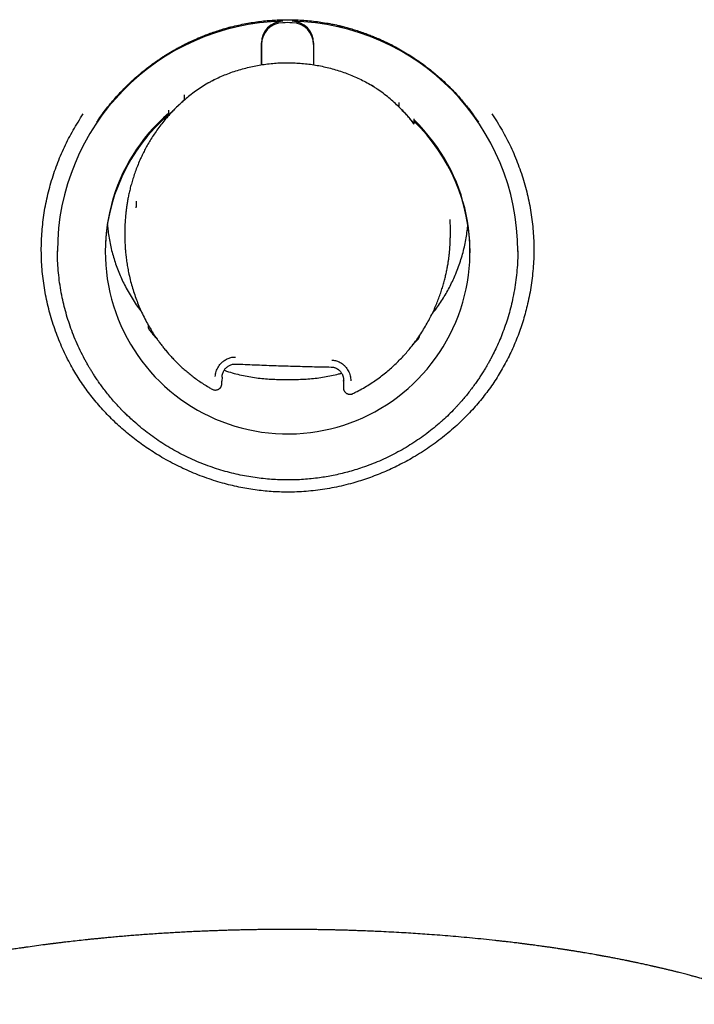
# Model space of a CAD drawing. Header units: millimetres. Extents: x 8 to 599, y 12 to 472.
# Tile 35 of 46: x 307 to 322, y 419 to 442. Entities that reach past the tile are written whole.
import ezdxf

# ---------------------------------------------------------------- set-up
doc = ezdxf.new("R2010")
doc.units = ezdxf.units.MM

msp = doc.modelspace()

# ---------------------------------------------------------------- linework, layer by layer
at = {"color": 7, "linetype": 'Continuous', "lineweight": 30}
for p, q in [((312.398, 440.99), (312.398, 441.492)), ((312.398, 441.459), (312.398, 440.99)), ((313.598, 441.492), (313.598, 440.991)), ((313.598, 441.492), (313.598, 441.46)), ((311.298, 440.643), (311.246, 440.612)), ((314.983, 440.485), (314.933, 440.519)), ((310.628, 440.185), (310.628, 440.301)), ((310.628, 440.185), (310.63, 440.183)), ((315.57, 440.016), (315.57, 440.121)), ((310.263, 439.829), (310.263, 439.948)), ((315.57, 440.016), (315.569, 440.014)), ((315.915, 439.624), (315.908, 439.634)), ((315.911, 439.636), (315.909, 439.633)), ((315.911, 439.636), (315.911, 439.743)), ((309.25, 437.145), (309.25, 437.042)), ((316.749, 437.162), (316.749, 437.186)), ((316.75, 437.072), (316.75, 437.162)), ((309.787, 434.998), (309.787, 434.98)), ((311.801, 434.103), (311.801, 434.103)), ((314.004, 434.033), (314.004, 434.034)), ((311.492, 433.798), (311.489, 433.708)), ((312.832, 433.748), (313.168, 433.748)), ((314.287, 433.772), (314.285, 433.714)), ((314.285, 433.714), (314.286, 433.703)), ((314.285, 433.714), (314.285, 433.714)), ((314.285, 433.709), (314.285, 433.558)), ((314.29, 433.71), (314.289, 433.723)), ((314.29, 433.71), (314.29, 433.726))]:
    msp.add_line(p, q, dxfattribs=at)
for centre, radius, start, end in [((312.999, 436.694), 5.299, 91.2061, 179.9942), ((312.898, 441.492), 0.5, 91.2063, 179.9898), ((312.898, 441.459), 0.5, 91.2063, 179.9898), ((313, 436.658), 5.302, 88.83, 91.2166), ((313.001, 436.694), 5.299, 0.0142, 88.8405), ((313.098, 441.492), 0.5, 0.0102, 88.8403), ((313.098, 441.459), 0.5, 0.0102, 88.8403), ((313, 436.694), 4.199, 130.6961, 46.1105), ((312.998, 436.662), 4.198, 130.6655, 180.0018), ((313.002, 436.662), 4.198, 0.0061, 46.1162)]:
    msp.add_arc(centre, radius, start, end, dxfattribs=at)
for points, knots in [([(308.603, 439.669), (308.636, 439.716), (308.701, 439.812), (308.806, 439.953), (308.918, 440.093), (309.031, 440.225), (309.146, 440.351), (309.23, 440.438), (309.285, 440.493), (309.308, 440.516), (309.332, 440.539), (309.356, 440.562), (309.38, 440.585), (309.405, 440.607), (309.429, 440.63), (309.477, 440.673), (309.549, 440.737), (309.648, 440.821), (309.753, 440.905), (309.864, 440.99), (309.964, 441.061), (310.049, 441.12), (310.12, 441.167), (310.192, 441.213), (310.267, 441.259), (310.343, 441.305), (310.421, 441.35), (310.524, 441.407), (310.65, 441.472), (310.798, 441.543), (310.941, 441.607), (311.081, 441.664), (311.22, 441.717), (311.359, 441.764), (311.491, 441.806), (311.58, 441.832), (311.628, 441.845), (311.643, 441.849), (311.658, 441.853), (311.672, 441.857), (311.687, 441.86), (311.753, 441.877), (311.87, 441.905), (312.038, 441.94), (312.204, 441.968), (312.367, 441.991), (312.527, 442.008), (312.684, 442.019), (312.837, 442.027), (312.995, 442.029), (313.158, 442.027), (313.331, 442.019), (313.507, 442.005), (313.68, 441.985), (313.849, 441.96), (314.007, 441.931), (314.117, 441.908), (314.179, 441.894), (314.198, 441.889), (314.217, 441.884), (314.237, 441.88), (314.256, 441.875), (314.307, 441.862), (314.391, 441.84), (314.511, 441.806), (314.636, 441.766), (314.767, 441.721), (314.89, 441.675), (315.005, 441.629), (315.111, 441.584), (315.192, 441.547), (315.25, 441.52), (315.282, 441.505), (315.315, 441.489), (315.348, 441.473), (315.381, 441.456), (315.414, 441.439), (315.447, 441.422), (315.523, 441.381), (315.64, 441.316), (315.796, 441.222), (315.948, 441.123), (316.091, 441.023), (316.225, 440.923), (316.32, 440.847), (316.382, 440.795), (316.414, 440.768), (316.446, 440.741), (316.478, 440.714), (316.51, 440.686), (316.571, 440.631), (316.66, 440.548), (316.773, 440.435), (316.881, 440.323), (316.982, 440.211), (317.076, 440.1), (317.164, 439.99), (317.247, 439.882), (317.324, 439.776), (317.373, 439.704), (317.397, 439.669)], [0, 0, 0, 0, 0.016439, 0.033222, 0.050351, 0.067828, 0.083497, 0.099439, 0.102603, 0.105777, 0.108962, 0.112158, 0.115364, 0.118581, 0.121808, 0.125046, 0.137115, 0.149654, 0.162664, 0.176145, 0.190097, 0.198134, 0.20632, 0.214654, 0.223137, 0.231769, 0.240549, 0.249478, 0.26597, 0.281829, 0.297055, 0.311649, 0.325611, 0.34024, 0.354107, 0.36568, 0.367152, 0.368613, 0.370065, 0.371507, 0.372938, 0.37436, 0.391208, 0.407684, 0.423792, 0.439534, 0.454916, 0.469943, 0.484618, 0.498948, 0.514965, 0.531426, 0.548336, 0.565701, 0.581365, 0.59739, 0.611794, 0.613702, 0.615614, 0.617531, 0.619453, 0.62138, 0.623311, 0.634574, 0.646528, 0.659175, 0.672514, 0.686547, 0.697279, 0.708384, 0.719863, 0.723317, 0.726803, 0.730321, 0.733872, 0.737456, 0.741071, 0.74472, 0.7484, 0.765993, 0.783589, 0.801188, 0.8188, 0.834304, 0.8498, 0.853857, 0.857914, 0.86197, 0.866026, 0.870082, 0.874137, 0.889932, 0.905295, 0.920229, 0.934733, 0.94881, 0.962221, 0.975221, 0.987814, 1, 1, 1, 1]), ([(311.298, 440.643), (311.345, 440.666), (311.44, 440.711), (311.585, 440.771), (311.732, 440.826), (311.882, 440.875), (312.035, 440.917), (312.189, 440.954), (312.344, 440.984), (312.501, 441.007), (312.657, 441.024), (312.815, 441.035), (312.973, 441.039), (313.079, 441.037), (313.132, 441.036)], [0, 0, 0, 0, 0.0832559, 0.1663425, 0.249412, 0.3326167, 0.4161083, 0.5000368, 0.5834764, 0.6666749, 0.7497794, 0.8329371, 0.9162953, 1, 1, 1, 1]), ([(313.132, 441.036), (313.185, 441.033), (313.29, 441.028), (313.448, 441.013), (313.604, 440.992), (313.76, 440.964), (313.914, 440.93), (314.067, 440.889), (314.218, 440.843), (314.367, 440.79), (314.513, 440.731), (314.656, 440.667), (314.796, 440.596), (314.887, 440.545), (314.933, 440.519)], [0, 0, 0, 0, 0.08363, 0.166947, 0.2501, 0.333233, 0.416494, 0.50003, 0.583862, 0.667291, 0.750467, 0.833542, 0.916669, 1, 1, 1, 1]), ([(311.186, 440.579), (311.177, 440.574), (311.121, 440.542), (311.019, 440.478), (310.882, 440.385), (310.753, 440.288), (310.672, 440.22), (310.633, 440.187)], [0, 0, 0, 0, 0.043454, 0.286721, 0.530572, 0.774009, 1, 1, 1, 1]), ([(311.186, 440.579), (311.198, 440.587), (311.235, 440.609), (311.273, 440.629), (311.298, 440.643)], [0, 0, 0, 0, 0.347349, 1, 1, 1, 1]), ([(314.933, 440.519), (314.959, 440.502), (314.994, 440.48), (315.029, 440.455), (315.038, 440.449)], [0, 0, 0, 0, 0.72976, 1, 1, 1, 1]), ([(315.566, 440.018), (315.529, 440.054), (315.452, 440.127), (315.33, 440.233), (315.2, 440.335), (315.102, 440.406), (315.047, 440.443), (315.038, 440.449)], [0, 0, 0, 0, 0.225088, 0.467379, 0.710083, 0.952205, 1, 1, 1, 1]), ([(310.263, 439.829), (310.295, 439.864), (310.359, 439.934), (310.454, 440.028), (310.544, 440.111), (310.6, 440.16), (310.628, 440.185)], [0, 0, 0, 0, 0.2805, 0.560712, 0.780552, 1, 1, 1, 1]), ([(310.63, 440.183), (310.594, 440.152), (310.522, 440.089), (310.426, 439.997), (310.34, 439.909), (310.29, 439.854), (310.265, 439.826)], [0, 0, 0, 0, 0.279931, 0.560013, 0.780065, 1, 1, 1, 1]), ([(310.633, 440.187), (310.633, 440.187), (310.63, 440.187), (310.63, 440.185), (310.63, 440.183)], [0, 0, 0, 0, 0.081048, 1, 1, 1, 1]), ([(313, 431.155), (312.937, 431.155), (312.812, 431.157), (312.624, 431.167), (312.437, 431.183), (312.249, 431.206), (312.061, 431.235), (311.874, 431.272), (311.687, 431.314), (311.493, 431.365), (311.293, 431.425), (311.088, 431.495), (310.886, 431.572), (310.686, 431.656), (310.49, 431.749), (310.296, 431.848), (310.114, 431.95), (309.943, 432.054), (309.783, 432.158), (309.627, 432.266), (309.476, 432.379), (309.329, 432.497), (309.186, 432.619), (309.047, 432.745), (308.911, 432.877), (308.779, 433.014), (308.652, 433.156), (308.53, 433.301), (308.415, 433.449), (308.305, 433.601), (308.201, 433.756), (308.103, 433.914), (308.005, 434.084), (307.91, 434.266), (307.817, 434.461), (307.733, 434.658), (307.656, 434.859), (307.587, 435.063), (307.526, 435.271), (307.473, 435.481), (307.427, 435.695), (307.39, 435.91), (307.362, 436.125), (307.342, 436.341), (307.331, 436.557), (307.328, 436.773), (307.334, 436.99), (307.349, 437.207), (307.372, 437.423), (307.403, 437.638), (307.444, 437.852), (307.493, 438.065), (307.55, 438.277), (307.616, 438.487), (307.69, 438.694), (307.771, 438.898), (307.86, 439.098), (307.957, 439.294), (308.062, 439.486), (308.174, 439.675), (308.255, 439.797), (308.295, 439.858)], [0, 0, 0, 0, 0.015373, 0.030759, 0.046178, 0.061649, 0.077189, 0.092818, 0.108553, 0.124412, 0.142202, 0.159977, 0.177759, 0.195573, 0.213442, 0.23139, 0.249438, 0.265256, 0.280997, 0.296676, 0.312308, 0.32791, 0.343497, 0.359084, 0.374689, 0.39062, 0.406423, 0.422115, 0.437715, 0.45324, 0.46871, 0.484142, 0.499557, 0.517454, 0.535281, 0.553065, 0.570835, 0.588617, 0.606439, 0.624328, 0.642399, 0.660346, 0.678197, 0.695981, 0.713726, 0.731463, 0.749221, 0.767075, 0.784887, 0.802685, 0.820499, 0.83836, 0.856296, 0.874337, 0.892385, 0.910354, 0.928271, 0.946165, 0.964066, 0.982001, 1, 1, 1, 1]), ([(317.705, 439.858), (317.745, 439.797), (317.826, 439.675), (317.938, 439.487), (318.042, 439.295), (318.139, 439.1), (318.228, 438.9), (318.31, 438.697), (318.383, 438.49), (318.449, 438.281), (318.506, 438.07), (318.555, 437.858), (318.595, 437.645), (318.627, 437.431), (318.65, 437.216), (318.665, 437), (318.672, 436.783), (318.669, 436.568), (318.658, 436.352), (318.638, 436.136), (318.61, 435.92), (318.573, 435.704), (318.53, 435.498), (318.481, 435.303), (318.429, 435.12), (318.371, 434.939), (318.307, 434.761), (318.236, 434.586), (318.16, 434.413), (318.078, 434.244), (317.991, 434.077), (317.898, 433.915), (317.8, 433.757), (317.696, 433.602), (317.586, 433.451), (317.471, 433.303), (317.349, 433.158), (317.222, 433.016), (317.084, 432.872), (316.935, 432.728), (316.775, 432.584), (316.61, 432.447), (316.439, 432.315), (316.263, 432.189), (316.081, 432.069), (315.903, 431.96), (315.728, 431.862), (315.559, 431.774), (315.388, 431.691), (315.214, 431.614), (315.039, 431.543), (314.861, 431.477), (314.682, 431.417), (314.49, 431.36), (314.287, 431.307), (314.073, 431.26), (313.858, 431.222), (313.644, 431.192), (313.429, 431.171), (313.215, 431.157), (313.072, 431.156), (313, 431.155)], [0, 0, 0, 0, 0.017974, 0.035881, 0.053751, 0.071612, 0.089492, 0.10742, 0.125424, 0.143378, 0.161231, 0.179011, 0.196748, 0.214471, 0.232209, 0.249991, 0.267687, 0.285391, 0.303132, 0.320942, 0.338847, 0.356879, 0.375064, 0.390855, 0.40657, 0.422229, 0.437849, 0.453449, 0.469048, 0.484665, 0.500317, 0.515724, 0.53115, 0.546616, 0.56214, 0.57774, 0.593435, 0.609244, 0.625182, 0.643018, 0.660836, 0.67866, 0.696513, 0.714419, 0.7324, 0.750481, 0.766288, 0.782016, 0.797679, 0.813292, 0.828872, 0.844434, 0.859993, 0.875566, 0.893687, 0.911649, 0.929477, 0.947199, 0.964841, 0.982432, 1, 1, 1, 1]), ([(315.566, 440.018), (315.566, 440.018), (315.569, 440.018), (315.569, 440.016), (315.569, 440.014)], [0, 0, 0, 0, 0.063917, 1, 1, 1, 1]), ([(315.765, 439.807), (315.729, 439.847), (315.666, 439.917), (315.598, 439.985), (315.569, 440.014)], [0, 0, 0, 0, 0.55998, 1, 1, 1, 1]), ([(315.911, 439.636), (315.881, 439.673), (315.822, 439.747), (315.734, 439.847), (315.65, 439.937), (315.597, 439.989), (315.57, 440.016)], [0, 0, 0, 0, 0.2805, 0.560712, 0.780552, 1, 1, 1, 1]), ([(310.264, 439.825), (310.242, 439.801), (310.187, 439.739), (310.103, 439.636), (310.013, 439.518), (309.93, 439.399), (309.854, 439.281), (309.786, 439.166), (309.723, 439.053), (309.666, 438.942), (309.61, 438.823), (309.556, 438.696), (309.504, 438.562), (309.459, 438.432), (309.42, 438.308), (309.386, 438.188), (309.358, 438.074), (309.335, 437.967), (309.315, 437.866), (309.3, 437.771), (309.287, 437.683), (309.277, 437.602), (309.269, 437.528), (309.264, 437.46), (309.26, 437.401), (309.257, 437.35), (309.255, 437.307), (309.253, 437.269), (309.252, 437.232), (309.251, 437.199), (309.25, 437.169), (309.25, 437.153), (309.25, 437.146)], [0, 0, 0, 0, 0.032687, 0.084812, 0.135683, 0.185165, 0.233145, 0.27872, 0.322728, 0.365247, 0.406328, 0.457601, 0.506591, 0.55335, 0.59791, 0.640258, 0.680282, 0.717883, 0.752999, 0.785671, 0.815957, 0.843879, 0.869452, 0.892689, 0.913595, 0.929979, 0.944628, 0.957701, 0.969216, 0.982163, 0.992398, 1, 1, 1, 1]), ([(315.909, 439.633), (315.883, 439.666), (315.836, 439.725), (315.787, 439.782), (315.765, 439.807)], [0, 0, 0, 0, 0.56024, 1, 1, 1, 1]), ([(309.516, 437.851), (309.515, 437.843), (309.514, 437.825), (309.513, 437.801), (309.511, 437.775), (309.51, 437.751), (309.51, 437.729), (309.509, 437.71), (309.509, 437.7), (309.509, 437.695)], [0, 0, 0, 0, 0.1026125, 0.234233, 0.3729167, 0.5187255, 0.6717473, 0.8321094, 1, 1, 1, 1]), ([(316.75, 437.162), (316.75, 437.178), (316.75, 437.212), (316.749, 437.267), (316.746, 437.33), (316.744, 437.386), (316.741, 437.421), (316.74, 437.433)], [0, 0, 0, 0, 0.175672, 0.379612, 0.61186, 0.872489, 1, 1, 1, 1]), ([(308.851, 437.308), (308.855, 437.26), (308.865, 437.158), (308.889, 437.002), (308.92, 436.84), (308.958, 436.68), (309.002, 436.523), (309.053, 436.369), (309.11, 436.218), (309.174, 436.07), (309.245, 435.92), (309.326, 435.769), (309.416, 435.616), (309.514, 435.469), (309.587, 435.366), (309.629, 435.312), (309.635, 435.305)], [0, 0, 0, 0, 0.065759, 0.142032, 0.217873, 0.293282, 0.368258, 0.442802, 0.516914, 0.590593, 0.66384, 0.745362, 0.826342, 0.90678, 0.986677, 1, 1, 1, 1]), ([(316.322, 435.25), (316.349, 435.284), (316.41, 435.361), (316.498, 435.486), (316.587, 435.622), (316.668, 435.759), (316.743, 435.898), (316.812, 436.039), (316.877, 436.187), (316.938, 436.344), (316.993, 436.508), (317.041, 436.673), (317.08, 436.839), (317.112, 437.004), (317.135, 437.16), (317.145, 437.261), (317.149, 437.307)], [0, 0, 0, 0, 0.057602, 0.130404, 0.202686, 0.273172, 0.343156, 0.412639, 0.481621, 0.559398, 0.636528, 0.71301, 0.788845, 0.864032, 0.93857, 1, 1, 1, 1]), ([(309.25, 437.042), (309.25, 437.037), (309.25, 437.026), (309.251, 437.003), (309.252, 436.971), (309.253, 436.931), (309.255, 436.882), (309.258, 436.83), (309.261, 436.776), (309.265, 436.721), (309.27, 436.664), (309.279, 436.581), (309.292, 436.472), (309.313, 436.34), (309.34, 436.198), (309.374, 436.047), (309.417, 435.888), (309.465, 435.734), (309.518, 435.584), (309.575, 435.438), (309.64, 435.292), (309.712, 435.144), (309.791, 434.997), (309.861, 434.881), (309.917, 434.793), (309.96, 434.728), (310.007, 434.66), (310.059, 434.588), (310.116, 434.514), (310.177, 434.437), (310.244, 434.358), (310.317, 434.276), (310.397, 434.192), (310.483, 434.105), (310.572, 434.022), (310.663, 433.942), (310.755, 433.866), (310.852, 433.791), (310.956, 433.715), (311.067, 433.642), (311.17, 433.578), (311.237, 433.54), (311.263, 433.525)], [0, 0, 0, 0, 0.004005, 0.009437, 0.01715, 0.026751, 0.038277, 0.051751, 0.063716, 0.076887, 0.090466, 0.103979, 0.13587, 0.16734, 0.19836, 0.237926, 0.276633, 0.31458, 0.351901, 0.388724, 0.425104, 0.465239, 0.504563, 0.542981, 0.560816, 0.578706, 0.597992, 0.618897, 0.641425, 0.664265, 0.688578, 0.714379, 0.741682, 0.7705, 0.800716, 0.827696, 0.855692, 0.884728, 0.914836, 0.946055, 0.978437, 1, 1, 1, 1]), ([(314.5, 433.423), (314.534, 433.44), (314.617, 433.479), (314.744, 433.549), (314.881, 433.631), (315.011, 433.718), (315.135, 433.807), (315.253, 433.899), (315.365, 433.993), (315.471, 434.09), (315.571, 434.188), (315.666, 434.287), (315.756, 434.388), (315.85, 434.501), (315.947, 434.627), (316.044, 434.765), (316.132, 434.903), (316.213, 435.039), (316.284, 435.173), (316.349, 435.304), (316.407, 435.432), (316.458, 435.557), (316.504, 435.68), (316.545, 435.8), (316.581, 435.916), (316.612, 436.028), (316.639, 436.136), (316.662, 436.24), (316.681, 436.338), (316.697, 436.43), (316.71, 436.517), (316.721, 436.602), (316.729, 436.685), (316.736, 436.763), (316.741, 436.834), (316.744, 436.896), (316.746, 436.951), (316.746, 436.99), (316.747, 437.015), (316.747, 437.028), (316.747, 437.039), (316.748, 437.048), (316.749, 437.059), (316.75, 437.064), (316.75, 437.067)], [0, 0, 0, 0, 0.025116, 0.060893, 0.096078, 0.13062, 0.16447, 0.197585, 0.22993, 0.261574, 0.292587, 0.323009, 0.352885, 0.382264, 0.420841, 0.458221, 0.494331, 0.529236, 0.562995, 0.595098, 0.626168, 0.656124, 0.684898, 0.71296, 0.739824, 0.76552, 0.790073, 0.813502, 0.835429, 0.856142, 0.875564, 0.893694, 0.912727, 0.930066, 0.945648, 0.95948, 0.971569, 0.981923, 0.984989, 0.987862, 0.990559, 0.992619, 0.994833, 1, 1, 1, 1]), ([(309.336, 432.895), (309.31, 432.92), (309.279, 432.949), (309.244, 432.984), (309.229, 432.999), (309.215, 433.013), (309.2, 433.028), (309.186, 433.043), (309.171, 433.058), (309.124, 433.108), (309.047, 433.19), (308.947, 433.306), (308.855, 433.417), (308.772, 433.523), (308.698, 433.624), (308.631, 433.718), (308.572, 433.805), (308.521, 433.885), (308.475, 433.958), (308.436, 434.023), (308.403, 434.079), (308.377, 434.126), (308.356, 434.163), (308.343, 434.187), (308.336, 434.199), (308.334, 434.203), (308.333, 434.206), (308.331, 434.209), (308.329, 434.212), (308.292, 434.281), (308.224, 434.415), (308.131, 434.617), (308.048, 434.82), (307.975, 435.023), (307.911, 435.226), (307.857, 435.428), (307.808, 435.639), (307.767, 435.859), (307.735, 436.087), (307.714, 436.312), (307.702, 436.519), (307.701, 436.651), (307.701, 436.708)], [0, 0, 0, 0, 0.025384, 0.030196, 0.03503, 0.039886, 0.044763, 0.049661, 0.054581, 0.059523, 0.097916, 0.134064, 0.167966, 0.199622, 0.229033, 0.256198, 0.281118, 0.30336, 0.323445, 0.341373, 0.357145, 0.36924, 0.379665, 0.387457, 0.388381, 0.389284, 0.390164, 0.391022, 0.391858, 0.392672, 0.445813, 0.498095, 0.54952, 0.600089, 0.649806, 0.698673, 0.746691, 0.801644, 0.855452, 0.908118, 0.95965, 1, 1, 1, 1]), ([(318.299, 436.709), (318.299, 436.654), (318.299, 436.524), (318.287, 436.32), (318.266, 436.094), (318.234, 435.865), (318.193, 435.645), (318.146, 435.436), (318.092, 435.238), (318.03, 435.039), (317.962, 434.848), (317.889, 434.664), (317.814, 434.496), (317.759, 434.383), (317.728, 434.322), (317.721, 434.307), (317.713, 434.292), (317.705, 434.277), (317.697, 434.262), (317.689, 434.247), (317.681, 434.232), (317.669, 434.208), (317.649, 434.172), (317.62, 434.119), (317.584, 434.056), (317.54, 433.983), (317.488, 433.899), (317.431, 433.811), (317.37, 433.72), (317.305, 433.628), (317.233, 433.53), (317.156, 433.431), (317.075, 433.332), (317.013, 433.259), (316.968, 433.209), (316.944, 433.182), (316.92, 433.155), (316.895, 433.128), (316.87, 433.101), (316.809, 433.037), (316.713, 432.94), (316.612, 432.844), (316.555, 432.794), (316.543, 432.784)], [0, 0, 0, 0, 0.037239, 0.086981, 0.137819, 0.189758, 0.242803, 0.28822, 0.334422, 0.381414, 0.429195, 0.4719, 0.51522, 0.553851, 0.557672, 0.561496, 0.565326, 0.56916, 0.572998, 0.576842, 0.58069, 0.584542, 0.595149, 0.608688, 0.625159, 0.644563, 0.666899, 0.692167, 0.715658, 0.741219, 0.768848, 0.798547, 0.826393, 0.855842, 0.863819, 0.871907, 0.880104, 0.888412, 0.896829, 0.905356, 0.948376, 0.989633, 1, 1, 1, 1]), ([(309.787, 435.008), (309.787, 435.007), (309.787, 435.003), (309.787, 435), (309.787, 434.998)], [0, 0, 0, 0, 0.2659801, 1, 1, 1, 1]), ([(309.787, 434.98), (309.787, 434.976), (309.787, 434.967), (309.789, 434.954), (309.791, 434.942), (309.795, 434.928), (309.801, 434.914), (309.809, 434.899), (309.815, 434.89), (309.819, 434.886)], [0, 0, 0, 0, 0.141382, 0.281893, 0.412832, 0.533375, 0.690026, 0.845433, 1, 1, 1, 1]), ([(309.819, 434.886), (309.824, 434.879), (309.848, 434.847), (309.893, 434.793), (309.948, 434.728), (309.984, 434.688), (310.001, 434.669)], [0, 0, 0, 0, 0.098658, 0.420329, 0.742022, 1, 1, 1, 1]), ([(315.886, 434.549), (315.896, 434.559), (315.928, 434.591), (315.967, 434.633), (315.995, 434.665), (316.004, 434.674)], [0, 0, 0, 0, 0.255296, 0.785233, 1, 1, 1, 1]), ([(316.004, 434.674), (316.006, 434.677), (316.01, 434.682), (316.017, 434.691), (316.023, 434.701), (316.029, 434.713), (316.035, 434.728), (316.039, 434.745), (316.041, 434.757), (316.041, 434.763)], [0, 0, 0, 0, 0.0931004, 0.1856022, 0.2815246, 0.3901001, 0.5650117, 0.7749621, 1, 1, 1, 1]), ([(311.335, 433.814), (311.337, 433.834), (311.34, 433.874), (311.355, 433.933), (311.377, 433.989), (311.406, 434.042), (311.441, 434.091), (311.478, 434.132), (311.516, 434.165), (311.552, 434.192), (311.59, 434.214), (311.63, 434.233), (311.672, 434.248), (311.716, 434.259), (311.76, 434.264), (311.789, 434.264), (311.804, 434.264)], [0, 0, 0, 0, 0.0845125, 0.1685851, 0.2537017, 0.3371934, 0.4203271, 0.5043552, 0.5675219, 0.6294996, 0.6908443, 0.7521292, 0.8153846, 0.8772859, 0.938571, 1, 1, 1, 1]), ([(314.016, 434.193), (314.031, 434.192), (314.06, 434.191), (314.104, 434.182), (314.146, 434.169), (314.192, 434.15), (314.239, 434.123), (314.286, 434.087), (314.329, 434.045), (314.367, 433.998), (314.398, 433.947), (314.423, 433.893), (314.441, 433.835), (314.452, 433.775), (314.453, 433.735), (314.453, 433.715)], [0, 0, 0, 0, 0.061521, 0.122879, 0.184834, 0.248124, 0.32976, 0.411839, 0.49571, 0.579628, 0.662686, 0.746152, 0.831239, 0.915355, 1, 1, 1, 1]), ([(311.49, 433.8), (311.491, 433.815), (311.494, 433.846), (311.505, 433.89), (311.521, 433.927), (311.538, 433.959), (311.556, 433.985), (311.575, 434.009), (311.599, 434.032), (311.628, 434.054), (311.661, 434.074), (311.696, 434.088), (311.731, 434.098), (311.766, 434.104), (311.789, 434.104), (311.801, 434.103)], [0, 0, 0, 0, 0.096988, 0.191441, 0.28329, 0.350426, 0.416005, 0.480021, 0.54252, 0.62377, 0.702871, 0.77994, 0.855071, 0.928373, 1, 1, 1, 1]), ([(311.801, 434.104), (311.948, 434.097), (312.241, 434.085), (312.682, 434.069), (313.123, 434.055), (313.564, 434.043), (313.857, 434.037), (314.004, 434.034)], [0, 0, 0, 0, 0.199957, 0.399931, 0.599927, 0.799948, 1, 1, 1, 1]), ([(314.004, 434.034), (314.015, 434.033), (314.037, 434.032), (314.069, 434.025), (314.102, 434.014), (314.136, 433.998), (314.169, 433.977), (314.196, 433.953), (314.218, 433.93), (314.236, 433.907), (314.25, 433.884), (314.262, 433.861), (314.271, 433.839), (314.279, 433.815), (314.285, 433.788), (314.289, 433.757), (314.29, 433.735), (314.291, 433.723)], [0, 0, 0, 0, 0.0723295, 0.14073, 0.2054847, 0.2961244, 0.3793496, 0.4553296, 0.5241027, 0.5854887, 0.6393231, 0.6990951, 0.7461313, 0.7963602, 0.8552387, 0.9231029, 1, 1, 1, 1]), ([(311.54, 433.959), (311.573, 433.948), (311.662, 433.917), (311.81, 433.877), (311.981, 433.837), (312.152, 433.804), (312.323, 433.779), (312.494, 433.762), (312.663, 433.751), (312.776, 433.75), (312.832, 433.749)], [0, 0, 0, 0, 0.080725, 0.215472, 0.349079, 0.481544, 0.612869, 0.743053, 0.872097, 1, 1, 1, 1]), ([(313.168, 433.749), (313.225, 433.75), (313.34, 433.751), (313.51, 433.762), (313.679, 433.78), (313.847, 433.804), (314.012, 433.836), (314.144, 433.865), (314.221, 433.887), (314.244, 433.893)], [0, 0, 0, 0, 0.157839, 0.314803, 0.470893, 0.626108, 0.780449, 0.933915, 1, 1, 1, 1]), ([(311.264, 433.524), (311.264, 433.524), (311.263, 433.523), (311.263, 433.525), (311.264, 433.526)], [0, 0, 0, 0, 0.338925, 1, 1, 1, 1]), ([(311.264, 433.524), (311.273, 433.519), (311.291, 433.51), (311.323, 433.504), (311.358, 433.505), (311.387, 433.512), (311.409, 433.523), (311.424, 433.532), (311.439, 433.544), (311.452, 433.558), (311.462, 433.572), (311.471, 433.587), (311.477, 433.601), (311.482, 433.617), (311.485, 433.633), (311.487, 433.65), (311.487, 433.661), (311.488, 433.667), (311.488, 433.676), (311.488, 433.686), (311.489, 433.697), (311.489, 433.704), (311.489, 433.708)], [0, 0, 0, 0, 0.077705, 0.162868, 0.254307, 0.34949, 0.397753, 0.446677, 0.496578, 0.546219, 0.593833, 0.638305, 0.679257, 0.7168, 0.780408, 0.826399, 0.857445, 0.885566, 0.914015, 0.942767, 0.97154, 1, 1, 1, 1]), ([(314.285, 433.558), (314.285, 433.554), (314.285, 433.546), (314.287, 433.532), (314.29, 433.515), (314.297, 433.497), (314.306, 433.478), (314.319, 433.461), (314.334, 433.445), (314.35, 433.432), (314.369, 433.422), (314.388, 433.414), (314.408, 433.409), (314.428, 433.406), (314.448, 433.407), (314.466, 433.41), (314.484, 433.414), (314.494, 433.419), (314.499, 433.421)], [0, 0, 0, 0, 0.040069, 0.086565, 0.142842, 0.208016, 0.278341, 0.348822, 0.418275, 0.487362, 0.556679, 0.626388, 0.695037, 0.761485, 0.825441, 0.886665, 0.944913, 1, 1, 1, 1]), ([(314.5, 433.424), (314.5, 433.422), (314.5, 433.421), (314.499, 433.422), (314.499, 433.422)], [0, 0, 0, 0, 0.757958, 1, 1, 1, 1]), ([(313, 431.435), (312.938, 431.435), (312.814, 431.437), (312.628, 431.447), (312.439, 431.464), (312.249, 431.488), (312.056, 431.519), (311.861, 431.558), (311.664, 431.605), (311.464, 431.661), (311.263, 431.725), (311.061, 431.799), (310.86, 431.882), (310.663, 431.972), (310.471, 432.071), (310.286, 432.175), (310.107, 432.286), (309.935, 432.402), (309.768, 432.525), (309.605, 432.656), (309.461, 432.779), (309.374, 432.862), (309.337, 432.897)], [0, 0, 0, 0, 0.045615, 0.091482, 0.137878, 0.185077, 0.233355, 0.282078, 0.332155, 0.383336, 0.435344, 0.48886, 0.542649, 0.596416, 0.649878, 0.702946, 0.754798, 0.806518, 0.858176, 0.909837, 0.962506, 1, 1, 1, 1]), ([(316.543, 432.785), (316.538, 432.78), (316.483, 432.729), (316.372, 432.636), (316.209, 432.507), (316.038, 432.384), (315.863, 432.267), (315.682, 432.156), (315.496, 432.053), (315.307, 431.958), (315.114, 431.87), (314.918, 431.79), (314.73, 431.722), (314.552, 431.664), (314.384, 431.616), (314.217, 431.575), (314.053, 431.539), (313.891, 431.509), (313.723, 431.483), (313.547, 431.462), (313.364, 431.446), (313.182, 431.437), (313.06, 431.435), (313, 431.435)], [0, 0, 0, 0, 0.0054188, 0.0587539, 0.1130836, 0.1675291, 0.2221841, 0.2771369, 0.3323602, 0.3869006, 0.4416189, 0.4962468, 0.5505146, 0.5960782, 0.641025, 0.6851904, 0.7284096, 0.7706044, 0.8119148, 0.8597019, 0.9067866, 0.9534558, 1, 1, 1, 1]), ([(324.288, 419.367), (324.275, 419.373), (324.249, 419.383), (324.214, 419.397), (324.184, 419.409), (324.161, 419.419), (324.143, 419.425), (324.131, 419.43), (324.123, 419.434), (324.114, 419.437), (324.102, 419.442), (324.088, 419.447), (324.072, 419.454), (324.051, 419.462), (324.025, 419.471), (323.997, 419.482), (323.968, 419.493), (323.942, 419.503), (323.917, 419.512), (323.88, 419.526), (323.829, 419.545), (323.763, 419.569), (323.695, 419.594), (323.638, 419.613), (323.596, 419.628), (323.569, 419.638), (323.545, 419.646), (323.519, 419.655), (323.49, 419.665), (323.456, 419.676), (323.42, 419.688), (323.386, 419.7), (323.355, 419.71), (323.331, 419.718), (323.313, 419.724), (323.301, 419.728), (323.289, 419.732), (323.278, 419.735), (323.267, 419.739), (323.253, 419.743), (323.235, 419.749), (323.212, 419.756), (323.187, 419.764), (323.163, 419.772), (323.139, 419.78), (323.11, 419.789), (323.077, 419.799), (323.043, 419.81), (323.016, 419.818), (322.997, 419.824), (322.983, 419.828), (322.968, 419.833), (322.949, 419.839), (322.924, 419.846), (322.896, 419.855), (322.867, 419.863), (322.84, 419.871), (322.815, 419.879), (322.791, 419.886), (322.768, 419.892), (322.748, 419.898), (322.73, 419.904), (322.714, 419.908), (322.7, 419.912), (322.688, 419.916), (322.675, 419.919), (322.659, 419.924), (322.637, 419.93), (322.609, 419.938), (322.58, 419.947), (322.549, 419.955), (322.512, 419.965), (322.471, 419.977), (322.424, 419.99), (322.381, 420.002), (322.339, 420.013), (322.296, 420.024), (322.25, 420.037), (322.197, 420.051), (322.138, 420.066), (322.076, 420.082), (322.02, 420.096), (321.971, 420.109), (321.931, 420.119), (321.898, 420.127), (321.868, 420.134), (321.837, 420.142), (321.8, 420.151), (321.75, 420.163), (321.685, 420.179), (321.623, 420.193), (321.574, 420.205), (321.54, 420.213), (321.508, 420.22), (321.481, 420.226), (321.459, 420.231), (321.442, 420.235), (321.427, 420.239), (321.41, 420.243), (321.387, 420.248), (321.351, 420.256), (321.305, 420.266), (321.253, 420.278), (321.199, 420.289), (321.146, 420.301), (321.092, 420.313), (321.045, 420.323), (321.004, 420.331), (320.969, 420.339), (320.939, 420.345), (320.914, 420.35), (320.894, 420.354), (320.875, 420.358), (320.857, 420.362), (320.833, 420.367), (320.807, 420.372), (320.772, 420.379), (320.731, 420.387), (320.684, 420.397), (320.637, 420.406), (320.586, 420.416), (320.537, 420.426), (320.488, 420.435), (320.441, 420.444), (320.394, 420.453), (320.35, 420.461), (320.312, 420.468), (320.283, 420.473), (320.261, 420.477), (320.245, 420.48), (320.23, 420.483), (320.211, 420.487), (320.187, 420.491), (320.159, 420.496), (320.129, 420.501), (320.085, 420.509), (320.029, 420.519), (319.96, 420.531), (319.89, 420.543), (319.818, 420.555), (319.742, 420.568), (319.662, 420.581), (319.594, 420.592), (319.541, 420.601), (319.506, 420.606), (319.482, 420.61), (319.466, 420.613), (319.455, 420.614), (319.442, 420.616), (319.426, 420.619), (319.404, 420.622), (319.376, 420.627), (319.344, 420.631), (319.31, 420.637), (319.274, 420.642), (319.239, 420.647), (319.182, 420.656), (319.104, 420.668), (319.006, 420.682), (318.912, 420.695), (318.83, 420.706), (318.757, 420.716), (318.696, 420.725), (318.639, 420.732), (318.589, 420.739), (318.546, 420.744), (318.51, 420.749), (318.48, 420.753), (318.459, 420.756), (318.444, 420.757), (318.43, 420.759), (318.415, 420.761), (318.389, 420.764), (318.352, 420.769), (318.303, 420.775), (318.247, 420.782), (318.183, 420.79), (318.114, 420.798), (318.038, 420.807), (317.955, 420.816), (317.866, 420.826), (317.718, 420.843), (317.513, 420.864), (317.256, 420.89), (317.002, 420.914), (316.752, 420.936), (316.506, 420.956), (316.275, 420.973), (316.053, 420.988), (315.839, 421.002), (315.617, 421.016), (315.388, 421.028), (315.173, 421.039), (314.974, 421.048), (314.792, 421.055), (314.632, 421.061), (314.495, 421.066), (314.383, 421.07), (314.272, 421.073), (314.166, 421.076), (314.066, 421.078), (313.973, 421.08), (313.887, 421.082), (313.809, 421.083), (313.739, 421.084), (313.676, 421.085), (313.622, 421.086), (313.575, 421.087), (313.54, 421.087), (313.516, 421.087), (313.501, 421.087), (313.487, 421.088), (313.473, 421.088), (313.454, 421.088), (313.429, 421.088), (313.397, 421.088), (313.357, 421.089), (313.308, 421.089), (313.25, 421.089), (313.186, 421.09), (313.117, 421.09), (313.047, 421.09), (312.974, 421.09), (312.897, 421.09), (312.818, 421.09), (312.745, 421.089), (312.68, 421.089), (312.627, 421.089), (312.586, 421.088), (312.556, 421.088), (312.532, 421.088), (312.513, 421.088), (312.496, 421.087), (312.476, 421.087), (312.446, 421.087), (312.407, 421.086), (312.361, 421.086), (312.309, 421.085), (312.251, 421.084), (312.177, 421.083), (312.086, 421.081), (311.976, 421.079), (311.858, 421.076), (311.732, 421.073), (311.597, 421.069), (311.455, 421.064), (311.311, 421.059), (311.167, 421.054), (311.022, 421.048), (310.872, 421.041), (310.717, 421.034), (310.561, 421.026), (310.409, 421.017), (310.26, 421.008), (310.105, 420.999), (309.943, 420.988), (309.776, 420.976), (309.615, 420.965), (309.462, 420.953), (309.31, 420.941), (309.16, 420.928), (309.012, 420.915), (308.873, 420.902), (308.752, 420.891), (308.647, 420.88), (308.556, 420.871), (308.47, 420.863), (308.352, 420.85), (308.202, 420.834), (308.023, 420.814), (307.891, 420.799), (307.804, 420.788), (307.758, 420.783), (307.714, 420.777), (307.674, 420.772), (307.639, 420.768), (307.613, 420.765), (307.595, 420.762), (307.58, 420.76), (307.563, 420.758), (307.54, 420.755), (307.514, 420.752), (307.483, 420.748), (307.448, 420.744), (307.409, 420.738), (307.316, 420.726), (307.17, 420.706), (307.013, 420.684), (306.897, 420.668), (306.822, 420.657), (306.753, 420.646), (306.693, 420.637), (306.643, 420.629), (306.6, 420.623), (306.563, 420.617), (306.53, 420.612), (306.496, 420.607), (306.458, 420.601), (306.416, 420.594), (306.367, 420.586), (306.306, 420.576), (306.233, 420.564), (306.147, 420.549), (306.073, 420.537), (306.012, 420.526), (305.966, 420.518), (305.92, 420.51), (305.878, 420.503), (305.842, 420.496), (305.813, 420.491), (305.79, 420.487), (305.769, 420.483), (305.748, 420.479), (305.724, 420.475), (305.697, 420.47), (305.655, 420.462), (305.598, 420.451), (305.538, 420.44), (305.488, 420.43), (305.445, 420.422), (305.396, 420.413), (305.35, 420.403), (305.306, 420.395), (305.268, 420.387), (305.232, 420.38), (305.2, 420.373), (305.176, 420.369), (305.158, 420.365), (305.147, 420.363), (305.137, 420.361), (305.128, 420.359), (305.116, 420.356), (305.099, 420.353), (305.075, 420.348), (305.043, 420.341), (304.986, 420.329), (304.906, 420.312), (304.824, 420.295), (304.761, 420.281), (304.718, 420.271), (304.678, 420.262), (304.646, 420.255), (304.62, 420.249), (304.599, 420.245), (304.576, 420.24), (304.545, 420.232), (304.505, 420.223), (304.457, 420.212), (304.409, 420.201), (304.361, 420.19), (304.312, 420.178), (304.269, 420.168), (304.233, 420.159), (304.205, 420.152), (304.176, 420.145), (304.15, 420.139), (304.127, 420.133), (304.108, 420.128), (304.093, 420.125), (304.079, 420.121), (304.063, 420.117), (304.041, 420.112), (304.012, 420.104), (303.978, 420.096), (303.915, 420.08), (303.851, 420.063), (303.788, 420.047), (303.752, 420.037), (303.725, 420.03), (303.707, 420.025), (303.694, 420.022), (303.682, 420.018), (303.667, 420.014), (303.648, 420.009), (303.624, 420.003), (303.599, 419.996), (303.572, 419.989), (303.54, 419.98), (303.504, 419.97), (303.466, 419.959), (303.433, 419.95), (303.405, 419.942), (303.38, 419.935), (303.359, 419.929), (303.339, 419.923), (303.319, 419.918), (303.296, 419.911), (303.268, 419.903), (303.238, 419.894), (303.206, 419.885), (303.172, 419.875), (303.138, 419.865), (303.106, 419.855), (303.078, 419.847), (303.054, 419.839), (303.031, 419.832), (303.006, 419.825), (302.978, 419.816), (302.948, 419.807), (302.916, 419.797), (302.885, 419.787), (302.854, 419.778), (302.824, 419.768), (302.796, 419.759), (302.77, 419.751), (302.746, 419.743), (302.72, 419.735), (302.688, 419.724), (302.651, 419.712), (302.612, 419.699), (302.575, 419.687), (302.545, 419.677), (302.524, 419.669), (302.51, 419.665), (302.497, 419.66), (302.483, 419.655), (302.466, 419.65), (302.445, 419.643), (302.423, 419.635), (302.397, 419.626), (302.369, 419.616), (302.342, 419.607), (302.318, 419.598), (302.291, 419.589), (302.259, 419.577), (302.218, 419.562), (302.174, 419.546), (302.128, 419.529), (302.083, 419.513), (302.045, 419.498), (302.013, 419.486), (301.986, 419.476), (301.961, 419.466), (301.939, 419.457), (301.919, 419.45), (301.905, 419.444), (301.894, 419.44), (301.886, 419.437), (301.877, 419.434), (301.867, 419.429), (301.852, 419.424), (301.833, 419.416), (301.809, 419.406), (301.78, 419.395), (301.747, 419.382), (301.724, 419.372), (301.712, 419.367)], [0, 0, 0, 0, 0.00247, 0.004603, 0.0064, 0.007862, 0.008774, 0.00948, 0.009979, 0.010355, 0.011102, 0.011953, 0.012911, 0.014038, 0.015624, 0.017427, 0.019105, 0.020602, 0.022039, 0.023454, 0.027183, 0.030925, 0.03483, 0.038998, 0.040582, 0.042067, 0.04345, 0.044774, 0.046375, 0.048297, 0.050481, 0.052423, 0.054124, 0.055604, 0.056365, 0.057065, 0.057703, 0.05828, 0.058839, 0.05959, 0.060558, 0.061875, 0.063289, 0.064649, 0.065954, 0.067205, 0.069331, 0.071243, 0.072839, 0.07363, 0.07431, 0.075038, 0.076079, 0.077469, 0.079056, 0.080572, 0.082007, 0.083362, 0.084636, 0.08583, 0.08692, 0.08788, 0.088711, 0.089413, 0.089985, 0.090614, 0.091458, 0.092636, 0.094075, 0.095719, 0.097311, 0.098819, 0.101445, 0.103782, 0.105989, 0.108114, 0.110254, 0.112466, 0.115245, 0.118266, 0.121444, 0.124547, 0.12675, 0.128775, 0.130405, 0.131717, 0.133228, 0.135029, 0.137116, 0.140672, 0.144565, 0.146186, 0.147859, 0.149446, 0.150807, 0.151784, 0.152598, 0.153249, 0.153992, 0.155087, 0.156535, 0.159169, 0.161648, 0.163957, 0.166783, 0.169304, 0.17152, 0.173474, 0.175043, 0.176416, 0.177596, 0.178581, 0.179257, 0.180133, 0.181212, 0.182486, 0.183799, 0.186054, 0.188194, 0.19027, 0.192564, 0.195119, 0.197104, 0.199222, 0.201466, 0.203521, 0.205216, 0.206549, 0.207522, 0.208061, 0.20872, 0.20959, 0.210671, 0.21196, 0.213325, 0.214685, 0.217762, 0.220818, 0.223872, 0.227059, 0.230402, 0.233903, 0.237522, 0.239334, 0.240814, 0.241963, 0.242485, 0.242896, 0.243405, 0.244127, 0.245082, 0.246258, 0.247655, 0.249202, 0.250731, 0.252236, 0.253718, 0.258109, 0.262281, 0.266234, 0.269966, 0.272744, 0.275381, 0.277767, 0.279863, 0.281667, 0.283179, 0.284399, 0.285327, 0.285851, 0.28632, 0.286958, 0.287768, 0.289538, 0.291589, 0.293922, 0.296537, 0.299434, 0.302553, 0.305945, 0.309608, 0.313524, 0.324146, 0.334554, 0.344745, 0.354716, 0.364466, 0.373992, 0.382148, 0.390554, 0.399212, 0.408124, 0.417292, 0.42418, 0.43121, 0.438382, 0.442675, 0.447019, 0.451351, 0.455426, 0.459289, 0.462861, 0.466144, 0.469136, 0.471836, 0.474205, 0.476293, 0.478099, 0.479622, 0.480278, 0.480865, 0.481381, 0.481849, 0.482523, 0.483477, 0.484711, 0.486226, 0.488115, 0.490312, 0.492819, 0.495567, 0.498227, 0.500755, 0.504037, 0.507061, 0.509827, 0.512337, 0.51459, 0.515909, 0.517035, 0.517964, 0.518697, 0.519254, 0.519841, 0.52109, 0.522595, 0.524355, 0.526371, 0.528606, 0.530979, 0.534874, 0.539086, 0.543615, 0.548461, 0.553624, 0.559103, 0.564899, 0.570231, 0.575805, 0.581624, 0.587687, 0.593805, 0.599757, 0.605543, 0.611164, 0.617997, 0.62457, 0.630883, 0.636937, 0.642729, 0.648978, 0.654888, 0.660456, 0.665683, 0.66955, 0.673204, 0.676646, 0.679965, 0.687636, 0.694983, 0.702005, 0.703912, 0.705795, 0.707651, 0.709368, 0.710833, 0.712046, 0.712584, 0.713125, 0.713851, 0.714769, 0.715879, 0.717156, 0.718619, 0.720267, 0.722066, 0.73034, 0.738668, 0.741954, 0.745223, 0.74821, 0.750842, 0.752959, 0.754774, 0.756314, 0.757744, 0.75914, 0.760734, 0.762591, 0.76471, 0.767093, 0.770587, 0.774354, 0.778394, 0.780394, 0.782454, 0.784561, 0.786475, 0.788106, 0.789342, 0.790343, 0.7912, 0.792164, 0.793249, 0.794456, 0.795693, 0.799002, 0.802172, 0.80387, 0.80583, 0.808051, 0.810533, 0.812228, 0.814026, 0.815801, 0.817285, 0.818469, 0.819165, 0.81969, 0.820066, 0.820499, 0.821036, 0.821677, 0.822896, 0.824373, 0.826107, 0.830983, 0.83557, 0.837756, 0.839869, 0.841787, 0.843432, 0.844532, 0.845471, 0.846494, 0.847724, 0.849966, 0.85232, 0.854652, 0.856962, 0.859335, 0.861836, 0.863208, 0.864616, 0.866059, 0.86741, 0.868556, 0.869483, 0.870212, 0.870778, 0.871459, 0.872621, 0.874089, 0.875841, 0.877666, 0.883505, 0.885486, 0.887339, 0.888861, 0.889601, 0.890226, 0.890777, 0.89151, 0.892489, 0.893703, 0.8951, 0.896453, 0.897736, 0.900052, 0.902097, 0.903697, 0.90514, 0.906444, 0.907609, 0.908497, 0.909513, 0.910758, 0.912233, 0.913862, 0.915476, 0.917347, 0.919185, 0.920935, 0.922472, 0.923662, 0.924806, 0.926143, 0.92768, 0.929384, 0.931087, 0.932764, 0.934415, 0.936154, 0.937722, 0.93909, 0.940306, 0.941718, 0.943389, 0.945634, 0.94783, 0.949921, 0.951879, 0.952747, 0.953529, 0.954225, 0.954971, 0.955919, 0.957068, 0.958404, 0.959706, 0.961529, 0.963081, 0.964375, 0.965602, 0.967693, 0.969978, 0.972682, 0.975337, 0.977892, 0.980527, 0.982, 0.983626, 0.985174, 0.986505, 0.98762, 0.988583, 0.989103, 0.98958, 0.990018, 0.990614, 0.991487, 0.992636, 0.994062, 0.995764, 0.997743, 1, 1, 1, 1])]:
    msp.add_open_spline(points, degree=3, knots=knots, dxfattribs=at)

doc.saveas('drawing.dxf')
